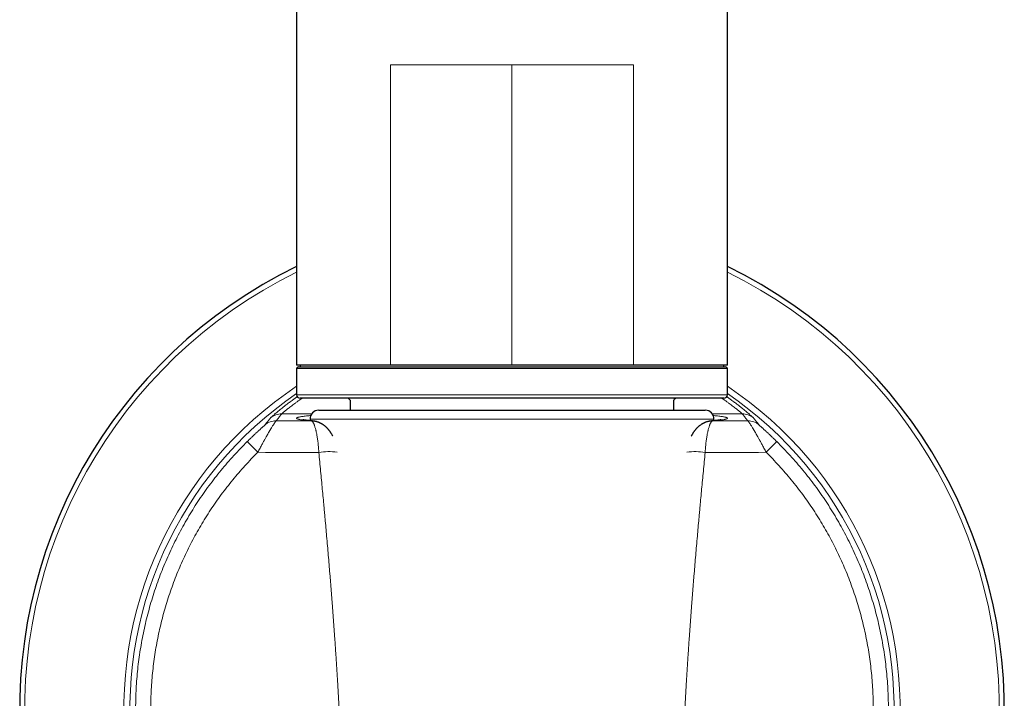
# Model space of a CAD drawing. Header units: millimetres. Extents: x 8 to 869, y 12 to 812.
# Tile 38 of 230: x 380 to 437, y 592 to 631. Entities that reach past the tile are written whole.
import ezdxf

# ---------------------------------------------------------------- set-up
doc = ezdxf.new("R2010")
doc.units = ezdxf.units.MM

msp = doc.modelspace()

# ---------------------------------------------------------------- linework, layer by layer
at = {"color": 7, "linetype": 'Continuous', "lineweight": 30}
for p, q in [((395.986, 675.913), (395.986, 610.913)), ((420.786, 610.913), (420.786, 675.913)), ((401.386, 610.913), (395.986, 610.913)), ((395.986, 610.713), (395.986, 609.213)), ((396.086, 610.813), (420.686, 610.813)), ((396.186, 610.913), (396.186, 610.813)), ((408.386, 610.913), (401.386, 610.913)), ((415.386, 610.913), (408.386, 610.913)), ((420.786, 610.913), (415.386, 610.913)), ((420.586, 610.813), (420.586, 610.913)), ((420.786, 609.213), (420.786, 610.713)), ((420.586, 609.013), (396.186, 609.013)), ((399.071, 608.891), (399.071, 608.317)), ((417.702, 608.317), (417.702, 608.891)), ((397.258, 608.317), (418.673, 608.317)), ((418.673, 608.317), (419.514, 608.317)), ((396.759, 607.795), (396.763, 607.711)), ((420.01, 607.711), (420.014, 607.795))]:
    msp.add_line(p, q, dxfattribs=at)
at = {"color": 252, "linetype": 'Continuous', "lineweight": 0}
for p, q in [((401.386, 628.213), (401.386, 610.913)), ((408.386, 628.213), (408.386, 610.913)), ((415.386, 628.213), (415.386, 610.913)), ((420.786, 610.713), (395.986, 610.713)), ((395.986, 609.213), (420.786, 609.213)), ((396.854, 608.111), (395.129, 608.111)), ((420.014, 607.795), (396.759, 607.795)), ((419.918, 608.111), (421.643, 608.111)), ((393.753, 605.893), (393.141, 606.511)), ((423.019, 605.893), (423.631, 606.511))]:
    msp.add_line(p, q, dxfattribs=at)
at = {"color": 252, "linetype": 'Continuous', "lineweight": 0, "flags": 128}
for points in [[(394.807, 607.704), (395.062, 607.703), (395.316, 607.703), (395.571, 607.702), (395.825, 607.701), (396.08, 607.7), (396.334, 607.7), (396.589, 607.699), (396.844, 607.698)], [(396.931, 607.695), (396.906, 607.697), (396.844, 607.698)], [(419.842, 607.695), (419.867, 607.697), (419.929, 607.698)], [(421.965, 607.704), (421.711, 607.703), (421.456, 607.703), (421.202, 607.702), (420.947, 607.701), (420.693, 607.7), (420.438, 607.7), (420.184, 607.699), (419.929, 607.698)], [(397.263, 605.883), (396.824, 605.884), (396.385, 605.885), (395.946, 605.886), (395.507, 605.887), (395.068, 605.889), (394.63, 605.89), (394.191, 605.891), (393.753, 605.893)], [(419.51, 605.883), (419.949, 605.884), (420.388, 605.885), (420.827, 605.886), (421.265, 605.887), (421.704, 605.889), (422.143, 605.89), (422.581, 605.891), (423.019, 605.893)]]:
    msp.add_lwpolyline(points, dxfattribs=at)
at = {"color": 7, "linetype": 'Continuous', "lineweight": 30}
for centre, radius, start, end in [((408.386, 591.111), 28.344, 115.9433, 254.6565), ((408.386, 591.111), 28.344, 285.3435, 64.0567), ((396.086, 610.713), 0.1, 90, 180), ((420.686, 610.713), 0.1, 0, 90), ((396.186, 609.213), 0.2, 180, 270), ((398.886, 608.813), 0.2, 22.7057, 90), ((417.886, 608.813), 0.2, 90, 157.2943), ((420.586, 609.213), 0.2, 270, 0), ((397.258, 607.817), 0.5, 90, 182.4813), ((419.514, 607.817), 0.5, 357.5187, 90)]:
    msp.add_arc(centre, radius, start, end, dxfattribs=at)
at = {"color": 252, "linetype": 'Continuous', "lineweight": 0}
for centre, radius, start, end in [((408.386, 591.111), 28.054, 116.2323, 254.4936), ((408.386, 591.111), 28.054, 285.5064, 63.7677), ((408.386, 591.111), 22.344, 123.7074, 250.3875), ((408.386, 591.111), 22.344, 289.6125, 56.2926), ((408.386, 591.111), 21.996, 124.3152, 250.0637), ((408.386, 591.111), 21.996, 289.9363, 55.6848), ((394.806, 606.705), 0.999, 89.9393, 131.0232), ((395.128, 607.112), 0.999, 89.9368, 129.6153), ((421.644, 607.112), 0.999, 50.3847, 90.0632), ((421.966, 606.705), 0.999, 48.9768, 90.0607), ((397.845, 602.492), 3.441, 82.0861, 99.7524), ((418.927, 602.492), 3.441, 80.2476, 97.9139)]:
    msp.add_arc(centre, radius, start, end, dxfattribs=at)
for points, knots in [([(408.386, 628.213), (408.116, 628.213), (407.575, 628.213), (406.767, 628.213), (405.965, 628.213), (405.175, 628.213), (404.398, 628.213), (403.624, 628.213), (402.858, 628.213), (402.103, 628.213), (401.625, 628.213), (401.386, 628.213)], [0, 0, 0, 0, 0.109112, 0.218223, 0.327335, 0.436447, 0.545558, 0.65467, 0.76978, 0.88489, 1, 1, 1, 1]), ([(415.386, 628.213), (415.147, 628.213), (414.67, 628.213), (413.915, 628.213), (413.149, 628.213), (412.375, 628.213), (411.598, 628.213), (410.807, 628.213), (410.006, 628.213), (409.198, 628.213), (408.657, 628.213), (408.386, 628.213)], [0, 0, 0, 0, 0.11511, 0.23022, 0.34533, 0.454442, 0.563553, 0.672665, 0.781777, 0.890888, 1, 1, 1, 1]), ([(394.491, 607.882), (394.496, 607.887), (394.506, 607.898), (394.534, 607.925), (394.572, 607.961), (394.622, 608.006), (394.683, 608.059), (394.755, 608.121), (394.837, 608.191), (394.929, 608.268), (395.031, 608.351), (395.143, 608.44), (395.25, 608.525), (395.348, 608.601), (395.435, 608.668), (395.526, 608.737), (395.621, 608.808), (395.739, 608.895), (395.871, 608.991), (395.977, 609.066), (396.024, 609.099)], [0, 0, 0, 0, 0.0635994, 0.1270049, 0.1903094, 0.2536058, 0.3169877, 0.3805479, 0.4443788, 0.5063305, 0.5682091, 0.6300976, 0.6920791, 0.731125, 0.7702608, 0.8095068, 0.8488832, 0.8884098, 0.9493714, 1, 1, 1, 1]), ([(396.311, 609.013), (396.308, 609.011), (396.251, 608.973), (396.15, 608.902), (396.009, 608.802), (395.879, 608.708), (395.759, 608.619), (395.649, 608.536), (395.549, 608.459), (395.459, 608.389), (395.38, 608.327), (395.312, 608.271), (395.254, 608.223), (395.207, 608.183), (395.17, 608.151), (395.143, 608.126), (395.134, 608.116), (395.129, 608.111)], [0, 0, 0, 0, 0.004212, 0.075176, 0.14606, 0.216935, 0.28787, 0.358934, 0.430197, 0.501727, 0.572798, 0.643797, 0.714788, 0.785838, 0.857013, 0.928379, 1, 1, 1, 1]), ([(420.461, 609.013), (420.465, 609.011), (420.521, 608.973), (420.622, 608.902), (420.763, 608.802), (420.893, 608.708), (421.014, 608.619), (421.124, 608.536), (421.224, 608.459), (421.313, 608.389), (421.392, 608.327), (421.46, 608.271), (421.518, 608.223), (421.566, 608.183), (421.603, 608.151), (421.63, 608.126), (421.639, 608.116), (421.643, 608.111)], [0, 0, 0, 0, 0.004212, 0.075176, 0.14606, 0.216935, 0.28787, 0.358934, 0.430197, 0.501727, 0.572798, 0.643797, 0.714788, 0.785838, 0.857013, 0.928379, 1, 1, 1, 1]), ([(422.281, 607.882), (422.276, 607.887), (422.267, 607.898), (422.239, 607.925), (422.2, 607.961), (422.151, 608.006), (422.09, 608.059), (422.018, 608.121), (421.935, 608.191), (421.843, 608.268), (421.742, 608.351), (421.63, 608.44), (421.523, 608.525), (421.424, 608.601), (421.338, 608.668), (421.247, 608.737), (421.151, 608.808), (421.034, 608.895), (420.901, 608.991), (420.796, 609.066), (420.748, 609.099)], [0, 0, 0, 0, 0.063603, 0.127012, 0.19032, 0.25362, 0.317005, 0.380569, 0.444403, 0.506358, 0.56824, 0.630132, 0.692117, 0.731165, 0.770303, 0.809551, 0.84893, 0.888459, 0.949423, 1, 1, 1, 1]), ([(394.807, 607.704), (394.804, 607.702), (394.798, 607.697), (394.782, 607.678), (394.765, 607.656), (394.75, 607.634), (394.739, 607.618), (394.726, 607.6), (394.713, 607.58), (394.699, 607.559), (394.684, 607.536), (394.661, 607.5), (394.628, 607.45), (394.584, 607.379), (394.546, 607.318), (394.517, 607.27), (394.499, 607.24), (394.48, 607.208), (394.461, 607.176), (394.441, 607.143), (394.42, 607.108), (394.39, 607.056), (394.348, 606.985), (394.293, 606.889), (394.241, 606.798), (394.193, 606.713), (394.161, 606.656), (394.139, 606.616), (394.127, 606.595), (394.116, 606.574), (394.104, 606.552), (394.092, 606.53), (394.07, 606.49), (394.036, 606.428), (393.988, 606.34), (393.936, 606.243), (393.879, 606.135), (393.817, 606.017), (393.775, 605.935), (393.753, 605.893)], [0, 0, 0, 0, 0.044121, 0.088536, 0.133312, 0.152632, 0.172036, 0.191528, 0.211113, 0.230797, 0.250583, 0.270478, 0.315078, 0.360995, 0.408273, 0.42451, 0.440908, 0.457467, 0.47419, 0.491078, 0.508132, 0.525353, 0.566062, 0.608767, 0.653482, 0.684104, 0.715608, 0.724007, 0.732466, 0.740985, 0.749566, 0.758208, 0.766911, 0.797529, 0.831438, 0.868639, 0.909132, 0.952919, 1, 1, 1, 1]), ([(394.15, 607.459), (394.169, 607.483), (394.207, 607.53), (394.263, 607.602), (394.32, 607.672), (394.377, 607.743), (394.434, 607.812), (394.472, 607.859), (394.491, 607.882)], [0, 0, 0, 0, 0.169577, 0.337989, 0.505238, 0.671323, 0.836243, 1, 1, 1, 1]), ([(395.129, 608.111), (395.107, 608.084), (395.064, 608.03), (394.999, 607.949), (394.934, 607.868), (394.87, 607.786), (394.828, 607.731), (394.807, 607.704)], [0, 0, 0, 0, 0.198084, 0.397125, 0.597125, 0.798084, 1, 1, 1, 1]), ([(396.844, 607.698), (396.79, 607.703), (396.684, 607.713), (396.544, 607.728), (396.419, 607.742), (396.309, 607.757), (396.214, 607.773), (396.135, 607.788), (396.072, 607.803), (396.024, 607.819), (395.992, 607.834), (395.976, 607.85), (395.976, 607.865), (395.992, 607.881), (396.024, 607.896), (396.072, 607.912), (396.135, 607.927), (396.214, 607.942), (396.308, 607.957), (396.418, 607.972), (396.543, 607.987), (396.67, 608), (396.762, 608.009), (396.8, 608.012)], [0, 0, 0, 0, 0.048421, 0.096686, 0.144856, 0.192992, 0.241158, 0.289415, 0.337824, 0.386194, 0.434415, 0.482547, 0.530653, 0.578795, 0.627034, 0.675434, 0.723772, 0.77196, 0.820059, 0.868132, 0.91624, 0.964446, 1, 1, 1, 1]), ([(397.263, 605.883), (397.261, 605.912), (397.258, 605.971), (397.253, 606.06), (397.247, 606.148), (397.239, 606.237), (397.231, 606.325), (397.222, 606.412), (397.212, 606.499), (397.2, 606.594), (397.186, 606.697), (397.168, 606.808), (397.151, 606.905), (397.135, 606.989), (397.124, 607.041), (397.116, 607.076), (397.112, 607.094), (397.108, 607.112), (397.104, 607.13), (397.1, 607.147), (397.091, 607.184), (397.076, 607.24), (397.055, 607.315), (397.035, 607.38), (397.016, 607.436), (397.003, 607.47), (396.994, 607.491), (396.99, 607.501), (396.986, 607.511), (396.982, 607.521), (396.977, 607.531), (396.973, 607.54), (396.963, 607.561), (396.948, 607.591), (396.929, 607.623), (396.912, 607.647), (396.897, 607.665), (396.884, 607.677), (396.873, 607.685), (396.865, 607.69), (396.858, 607.694), (396.852, 607.696), (396.847, 607.697), (396.845, 607.698), (396.844, 607.698)], [0, 0, 0, 0, 0.0301742, 0.0606448, 0.0914167, 0.1224948, 0.1538837, 0.185588, 0.217612, 0.2499599, 0.29339, 0.3384365, 0.3851073, 0.4168067, 0.4492187, 0.4578263, 0.4664829, 0.4751885, 0.4839433, 0.4927471, 0.5016001, 0.5397553, 0.5818424, 0.6278623, 0.6603934, 0.6946383, 0.7025622, 0.7105725, 0.7186692, 0.7268523, 0.7351217, 0.7434776, 0.7519198, 0.7928577, 0.8302108, 0.8639792, 0.894163, 0.9207626, 0.9401912, 0.9571307, 0.9715813, 0.983543, 0.9930159, 1, 1, 1, 1]), ([(419.51, 605.883), (419.511, 605.912), (419.514, 605.971), (419.52, 606.06), (419.526, 606.148), (419.533, 606.237), (419.541, 606.325), (419.55, 606.412), (419.56, 606.499), (419.572, 606.594), (419.587, 606.697), (419.605, 606.808), (419.622, 606.905), (419.638, 606.989), (419.649, 607.041), (419.656, 607.076), (419.66, 607.094), (419.665, 607.112), (419.669, 607.13), (419.673, 607.147), (419.682, 607.184), (419.696, 607.24), (419.717, 607.315), (419.738, 607.38), (419.757, 607.436), (419.77, 607.47), (419.778, 607.491), (419.783, 607.501), (419.787, 607.511), (419.791, 607.521), (419.795, 607.531), (419.8, 607.54), (419.81, 607.561), (419.824, 607.591), (419.844, 607.623), (419.861, 607.647), (419.876, 607.665), (419.889, 607.677), (419.899, 607.685), (419.908, 607.69), (419.915, 607.694), (419.921, 607.696), (419.925, 607.697), (419.928, 607.698), (419.929, 607.698)], [0, 0, 0, 0, 0.030174, 0.060645, 0.091417, 0.122495, 0.153884, 0.185588, 0.217612, 0.24996, 0.29339, 0.338436, 0.385107, 0.416807, 0.449219, 0.457826, 0.466483, 0.475189, 0.483943, 0.492747, 0.5016, 0.539755, 0.581842, 0.627862, 0.660393, 0.694638, 0.702562, 0.710572, 0.718669, 0.726852, 0.735122, 0.743478, 0.75192, 0.792858, 0.830211, 0.863979, 0.894163, 0.920763, 0.940191, 0.957131, 0.971581, 0.983543, 0.993016, 1, 1, 1, 1]), ([(419.929, 607.698), (419.982, 607.703), (420.088, 607.713), (420.228, 607.728), (420.354, 607.742), (420.464, 607.757), (420.558, 607.773), (420.637, 607.788), (420.701, 607.803), (420.748, 607.819), (420.78, 607.834), (420.796, 607.85), (420.796, 607.865), (420.78, 607.881), (420.748, 607.896), (420.701, 607.912), (420.637, 607.927), (420.559, 607.942), (420.464, 607.957), (420.355, 607.972), (420.229, 607.987), (420.103, 608), (420.012, 608.009), (419.973, 608.012)], [0, 0, 0, 0, 0.048437, 0.096717, 0.144902, 0.193054, 0.241235, 0.289508, 0.337933, 0.386319, 0.434555, 0.482702, 0.530824, 0.578981, 0.627237, 0.675652, 0.724005, 0.772209, 0.820324, 0.868412, 0.916536, 0.964757, 1, 1, 1, 1]), ([(421.643, 608.111), (421.665, 608.084), (421.709, 608.03), (421.774, 607.949), (421.838, 607.868), (421.902, 607.786), (421.944, 607.731), (421.965, 607.704)], [0, 0, 0, 0, 0.198084, 0.397125, 0.597125, 0.798084, 1, 1, 1, 1]), ([(421.965, 607.704), (421.968, 607.702), (421.975, 607.697), (421.99, 607.678), (422.007, 607.656), (422.022, 607.634), (422.034, 607.618), (422.046, 607.6), (422.06, 607.58), (422.074, 607.559), (422.089, 607.536), (422.112, 607.5), (422.144, 607.45), (422.188, 607.379), (422.226, 607.318), (422.255, 607.27), (422.274, 607.24), (422.292, 607.208), (422.312, 607.176), (422.332, 607.143), (422.352, 607.108), (422.383, 607.056), (422.424, 606.985), (422.48, 606.889), (422.532, 606.798), (422.579, 606.713), (422.611, 606.656), (422.634, 606.616), (422.645, 606.595), (422.657, 606.574), (422.669, 606.552), (422.681, 606.53), (422.703, 606.49), (422.737, 606.428), (422.784, 606.34), (422.837, 606.243), (422.894, 606.135), (422.955, 606.017), (422.997, 605.935), (423.019, 605.893)], [0, 0, 0, 0, 0.044121, 0.088536, 0.133312, 0.152632, 0.172036, 0.191528, 0.211113, 0.230797, 0.250583, 0.270478, 0.315078, 0.360995, 0.408273, 0.42451, 0.440908, 0.457467, 0.47419, 0.491078, 0.508132, 0.525353, 0.566062, 0.608767, 0.653482, 0.684104, 0.715608, 0.724007, 0.732466, 0.740985, 0.749566, 0.758208, 0.766911, 0.797529, 0.831438, 0.868639, 0.909132, 0.952919, 1, 1, 1, 1]), ([(422.622, 607.459), (422.603, 607.483), (422.566, 607.53), (422.509, 607.602), (422.453, 607.672), (422.396, 607.743), (422.339, 607.812), (422.3, 607.859), (422.281, 607.882)], [0, 0, 0, 0, 0.169577, 0.337989, 0.505238, 0.671323, 0.836243, 1, 1, 1, 1]), ([(393.141, 606.511), (393.164, 606.533), (393.208, 606.578), (393.275, 606.643), (393.342, 606.708), (393.408, 606.771), (393.47, 606.831), (393.53, 606.887), (393.585, 606.939), (393.638, 606.989), (393.69, 607.037), (393.74, 607.084), (393.798, 607.138), (393.863, 607.197), (393.923, 607.252), (393.971, 607.295), (394.007, 607.328), (394.041, 607.358), (394.072, 607.386), (394.098, 607.41), (394.119, 607.429), (394.136, 607.444), (394.147, 607.455), (394.149, 607.457), (394.15, 607.459)], [0, 0, 0, 0, 0.052907, 0.105247, 0.157123, 0.208638, 0.2599, 0.304911, 0.348961, 0.392135, 0.434521, 0.476213, 0.517309, 0.583469, 0.646299, 0.686645, 0.725985, 0.764537, 0.804682, 0.844112, 0.883189, 0.92283, 0.961611, 1, 1, 1, 1]), ([(423.631, 606.511), (423.609, 606.533), (423.564, 606.578), (423.497, 606.643), (423.431, 606.708), (423.365, 606.771), (423.302, 606.831), (423.243, 606.887), (423.188, 606.939), (423.134, 606.989), (423.082, 607.037), (423.032, 607.084), (422.974, 607.138), (422.91, 607.197), (422.849, 607.252), (422.802, 607.295), (422.765, 607.328), (422.731, 607.358), (422.701, 607.386), (422.675, 607.41), (422.653, 607.429), (422.637, 607.444), (422.626, 607.455), (422.623, 607.457), (422.622, 607.459)], [0, 0, 0, 0, 0.0529066, 0.1052469, 0.1571225, 0.208638, 0.2598999, 0.3049109, 0.3489614, 0.3921351, 0.4345209, 0.4762128, 0.5173093, 0.5834686, 0.6462991, 0.6866453, 0.725985, 0.7645367, 0.8046824, 0.8441117, 0.8831893, 0.9228301, 0.9616109, 1, 1, 1, 1]), ([(398.486, 590.114), (398.475, 590.344), (398.451, 590.806), (398.414, 591.497), (398.375, 592.189), (398.341, 592.754), (398.314, 593.191), (398.295, 593.5), (398.275, 593.809), (398.255, 594.12), (398.234, 594.432), (398.213, 594.741), (398.187, 595.121), (398.155, 595.573), (398.117, 596.105), (398.077, 596.643), (398.044, 597.088), (398.017, 597.436), (397.997, 597.687), (397.977, 597.94), (397.957, 598.194), (397.937, 598.442), (397.918, 598.682), (397.891, 599.01), (397.855, 599.436), (397.81, 599.967), (397.764, 600.51), (397.717, 601.042), (397.671, 601.562), (397.637, 601.942), (397.614, 602.194), (397.603, 602.315), (397.592, 602.432), (397.581, 602.55), (397.57, 602.668), (397.548, 602.91), (397.513, 603.278), (397.466, 603.778), (397.418, 604.289), (397.367, 604.81), (397.316, 605.343), (397.28, 605.702), (397.263, 605.883)], [0, 0, 0, 0, 0.043752, 0.087488, 0.131113, 0.175004, 0.194571, 0.214075, 0.233636, 0.25328, 0.273034, 0.292923, 0.31196, 0.345161, 0.378767, 0.412858, 0.447501, 0.463251, 0.47913, 0.495142, 0.511291, 0.527582, 0.542345, 0.55691, 0.589866, 0.623555, 0.657998, 0.693215, 0.724858, 0.757121, 0.765546, 0.772926, 0.780348, 0.787812, 0.795319, 0.802868, 0.833941, 0.865721, 0.898212, 0.931421, 0.965349, 1, 1, 1, 1]), ([(418.286, 590.114), (418.298, 590.344), (418.321, 590.806), (418.359, 591.497), (418.398, 592.189), (418.432, 592.754), (418.459, 593.191), (418.478, 593.5), (418.498, 593.809), (418.518, 594.12), (418.539, 594.432), (418.56, 594.741), (418.586, 595.121), (418.617, 595.573), (418.655, 596.105), (418.695, 596.643), (418.729, 597.088), (418.756, 597.436), (418.775, 597.687), (418.795, 597.94), (418.815, 598.194), (418.835, 598.442), (418.855, 598.682), (418.882, 599.01), (418.917, 599.436), (418.962, 599.967), (419.009, 600.51), (419.055, 601.042), (419.102, 601.562), (419.136, 601.942), (419.159, 602.194), (419.17, 602.315), (419.18, 602.432), (419.191, 602.55), (419.202, 602.668), (419.225, 602.91), (419.259, 603.278), (419.306, 603.778), (419.355, 604.289), (419.405, 604.81), (419.457, 605.343), (419.492, 605.702), (419.51, 605.883)], [0, 0, 0, 0, 0.043752, 0.087488, 0.131113, 0.175004, 0.194571, 0.214075, 0.233636, 0.25328, 0.273034, 0.292923, 0.31196, 0.345161, 0.378767, 0.412858, 0.447501, 0.463251, 0.47913, 0.495142, 0.511291, 0.527582, 0.542345, 0.55691, 0.589866, 0.623555, 0.657998, 0.693215, 0.724858, 0.757121, 0.765546, 0.772926, 0.780348, 0.787812, 0.795319, 0.802868, 0.833941, 0.865721, 0.898212, 0.931421, 0.965349, 1, 1, 1, 1])]:
    msp.add_open_spline(points, degree=3, knots=knots, dxfattribs=at)
at = {"color": 7, "linetype": 'Continuous', "lineweight": 30}
for points, knots in [([(396.931, 607.695), (396.91, 607.697), (396.87, 607.701), (396.815, 607.706), (396.766, 607.711), (396.724, 607.715), (396.686, 607.719), (396.654, 607.722), (396.627, 607.726), (396.604, 607.728), (396.584, 607.731), (396.568, 607.733), (396.553, 607.734), (396.54, 607.736), (396.526, 607.738), (396.512, 607.74), (396.499, 607.742), (396.479, 607.744), (396.456, 607.748), (396.43, 607.752), (396.408, 607.755), (396.392, 607.758), (396.381, 607.76), (396.373, 607.761), (396.365, 607.763), (396.358, 607.764), (396.352, 607.765), (396.346, 607.767), (396.341, 607.768), (396.341, 607.768), (396.341, 607.768)], [0, 0, 0, 0, 0.062594, 0.120692, 0.1743, 0.223424, 0.268067, 0.307555, 0.342728, 0.37359, 0.400143, 0.4228, 0.442576, 0.462937, 0.484004, 0.505773, 0.528246, 0.551421, 0.604569, 0.655718, 0.704343, 0.751492, 0.775839, 0.799944, 0.824696, 0.853828, 0.887749, 0.926448, 0.967533, 1, 1, 1, 1]), ([(420.432, 607.768), (420.432, 607.768), (420.432, 607.768), (420.43, 607.768), (420.427, 607.767), (420.422, 607.766), (420.416, 607.764), (420.41, 607.763), (420.404, 607.762), (420.391, 607.76), (420.372, 607.756), (420.345, 607.752), (420.318, 607.748), (420.287, 607.743), (420.254, 607.739), (420.227, 607.735), (420.208, 607.733), (420.196, 607.732), (420.182, 607.73), (420.166, 607.728), (420.145, 607.726), (420.119, 607.723), (420.087, 607.719), (420.049, 607.715), (420.006, 607.711), (419.958, 607.706), (419.903, 607.701), (419.863, 607.697), (419.842, 607.695)], [0, 0, 0, 0, 0.003703, 0.037584, 0.073634, 0.107025, 0.136922, 0.163319, 0.186209, 0.206764, 0.288929, 0.3396, 0.39299, 0.448626, 0.505123, 0.557243, 0.572719, 0.589304, 0.608643, 0.630738, 0.655592, 0.691296, 0.731493, 0.776185, 0.825377, 0.879074, 0.93728, 1, 1, 1, 1]), ([(398.063, 606.83), (398.062, 606.831), (398.055, 606.846), (398.036, 606.881), (398.012, 606.926), (397.989, 606.964), (397.971, 606.994), (397.953, 607.022), (397.933, 607.053), (397.91, 607.087), (397.884, 607.123), (397.856, 607.16), (397.828, 607.194), (397.801, 607.227), (397.774, 607.258), (397.745, 607.289), (397.713, 607.321), (397.679, 607.353), (397.645, 607.384), (397.609, 607.414), (397.573, 607.442), (397.535, 607.47), (397.5, 607.494), (397.47, 607.513), (397.443, 607.529), (397.416, 607.545), (397.384, 607.562), (397.349, 607.579), (397.317, 607.594), (397.29, 607.606), (397.266, 607.616), (397.235, 607.627), (397.197, 607.641), (397.149, 607.655), (397.101, 607.668), (397.054, 607.678), (397.011, 607.685), (396.968, 607.691), (396.944, 607.694), (396.931, 607.695)], [0, 0, 0, 0, 0.000749, 0.034883, 0.077434, 0.104344, 0.12512, 0.147436, 0.173065, 0.201379, 0.231813, 0.263, 0.296357, 0.323554, 0.351265, 0.380321, 0.411028, 0.442859, 0.475348, 0.50593, 0.537254, 0.568905, 0.59894, 0.623048, 0.641396, 0.660882, 0.685014, 0.712745, 0.736883, 0.75606, 0.771997, 0.791133, 0.81838, 0.849218, 0.882353, 0.908444, 0.935783, 0.965899, 1, 1, 1, 1]), ([(419.842, 607.695), (419.829, 607.694), (419.804, 607.691), (419.762, 607.685), (419.713, 607.677), (419.658, 607.665), (419.602, 607.649), (419.554, 607.634), (419.515, 607.619), (419.485, 607.607), (419.456, 607.594), (419.423, 607.579), (419.389, 607.562), (419.357, 607.545), (419.327, 607.528), (419.294, 607.507), (419.253, 607.481), (419.207, 607.447), (419.16, 607.411), (419.117, 607.374), (419.079, 607.339), (419.046, 607.307), (419.018, 607.278), (418.992, 607.25), (418.967, 607.222), (418.942, 607.192), (418.913, 607.156), (418.882, 607.114), (418.851, 607.071), (418.825, 607.031), (418.804, 606.998), (418.788, 606.972), (418.773, 606.947), (418.756, 606.917), (418.738, 606.885), (418.723, 606.855), (418.714, 606.838), (418.71, 606.83)], [0, 0, 0, 0, 0.034098, 0.064211, 0.091548, 0.129237, 0.164397, 0.19658, 0.223014, 0.24381, 0.262982, 0.287124, 0.31488, 0.33904, 0.358546, 0.382863, 0.416714, 0.456943, 0.496811, 0.535489, 0.573055, 0.601886, 0.629457, 0.655689, 0.680854, 0.706032, 0.736905, 0.775811, 0.812784, 0.846158, 0.874545, 0.890418, 0.909669, 0.933232, 0.960203, 0.983685, 1, 1, 1, 1])]:
    msp.add_open_spline(points, degree=3, knots=knots, dxfattribs=at)
at = {"color": 252, "linetype": 'Continuous', "lineweight": 0}
for points in [[(394.29, 574.653), (394.149, 574.775), (393.868, 575.02), (393.458, 575.401), (393.057, 575.792), (392.666, 576.193), (392.286, 576.604), (391.917, 577.024), (391.559, 577.454), (391.212, 577.893), (390.876, 578.341), (390.552, 578.798), (390.24, 579.263), (389.94, 579.735), (389.652, 580.215), (389.377, 580.703), (389.115, 581.197), (388.865, 581.698), (388.629, 582.205), (388.405, 582.719), (388.195, 583.237), (387.999, 583.762), (387.816, 584.29), (387.646, 584.824), (387.491, 585.362), (387.349, 585.903), (387.222, 586.448), (387.108, 586.996), (387.009, 587.547), (386.924, 588.101), (386.854, 588.656), (386.798, 589.213), (386.756, 589.771), (386.728, 590.33), (386.715, 590.89), (386.717, 591.449), (386.733, 592.009), (386.763, 592.568), (386.808, 593.126), (386.867, 593.682), (386.941, 594.237), (387.029, 594.79), (387.131, 595.34), (387.247, 595.888), (387.378, 596.432), (387.522, 596.973), (387.68, 597.51), (387.852, 598.042), (388.038, 598.57), (388.238, 599.093), (388.451, 599.611), (388.677, 600.123), (388.916, 600.629), (389.168, 601.129), (389.434, 601.622), (389.711, 602.108), (390.001, 602.586), (390.304, 603.057), (390.618, 603.52), (390.945, 603.975), (391.283, 604.421), (391.632, 604.858), (391.993, 605.286), (392.365, 605.705), (392.746, 606.114), (393.009, 606.379), (393.141, 606.511)], [(422.482, 574.653), (422.623, 574.775), (422.905, 575.02), (423.315, 575.401), (423.716, 575.792), (424.106, 576.193), (424.486, 576.604), (424.856, 577.024), (425.214, 577.454), (425.561, 577.893), (425.897, 578.341), (426.22, 578.798), (426.533, 579.263), (426.832, 579.735), (427.12, 580.215), (427.395, 580.703), (427.658, 581.197), (427.907, 581.698), (428.144, 582.205), (428.367, 582.719), (428.577, 583.237), (428.774, 583.762), (428.957, 584.29), (429.126, 584.824), (429.282, 585.362), (429.423, 585.903), (429.551, 586.448), (429.664, 586.996), (429.763, 587.547), (429.848, 588.101), (429.919, 588.656), (429.975, 589.213), (430.017, 589.771), (430.044, 590.33), (430.057, 590.89), (430.056, 591.449), (430.04, 592.009), (430.009, 592.568), (429.964, 593.126), (429.905, 593.682), (429.832, 594.237), (429.744, 594.79), (429.642, 595.34), (429.525, 595.888), (429.395, 596.432), (429.251, 596.973), (429.092, 597.51), (428.92, 598.042), (428.734, 598.57), (428.535, 599.093), (428.322, 599.611), (428.096, 600.123), (427.856, 600.629), (427.604, 601.129), (427.339, 601.622), (427.061, 602.108), (426.771, 602.586), (426.469, 603.057), (426.154, 603.52), (425.828, 603.975), (425.49, 604.421), (425.14, 604.858), (424.78, 605.286), (424.408, 605.705), (424.026, 606.114), (423.763, 606.379), (423.631, 606.511)], [(393.753, 605.893), (393.627, 605.766), (393.374, 605.512), (393.008, 605.119), (392.651, 604.717), (392.305, 604.306), (391.97, 603.887), (391.645, 603.458), (391.332, 603.022), (391.03, 602.578), (390.74, 602.125), (390.461, 601.666), (390.194, 601.2), (389.94, 600.726), (389.698, 600.247), (389.468, 599.761), (389.251, 599.27), (389.047, 598.773), (388.855, 598.271), (388.677, 597.764), (388.512, 597.253), (388.36, 596.737), (388.221, 596.218), (388.096, 595.696), (387.984, 595.17), (387.886, 594.642), (387.802, 594.112), (387.731, 593.579), (387.674, 593.045), (387.631, 592.509), (387.602, 591.973), (387.587, 591.436), (387.585, 590.898), (387.598, 590.361), (387.624, 589.825), (387.664, 589.289), (387.718, 588.754), (387.786, 588.221), (387.867, 587.69), (387.963, 587.162), (388.071, 586.635), (388.194, 586.112), (388.33, 585.593), (388.479, 585.076), (388.641, 584.564), (388.817, 584.057), (389.006, 583.554), (389.207, 583.056), (389.422, 582.563), (389.649, 582.076), (389.888, 581.595), (390.14, 581.121), (390.405, 580.653), (390.681, 580.192), (390.968, 579.738), (391.268, 579.292), (391.579, 578.854), (391.901, 578.424), (392.234, 578.003), (392.578, 577.59), (392.933, 577.186), (393.297, 576.792), (393.672, 576.407), (394.057, 576.032), (394.451, 575.666), (394.721, 575.431), (394.856, 575.314)], [(423.019, 605.893), (423.146, 605.766), (423.398, 605.512), (423.765, 605.119), (424.121, 604.717), (424.468, 604.306), (424.803, 603.887), (425.127, 603.458), (425.441, 603.022), (425.743, 602.578), (426.033, 602.125), (426.312, 601.666), (426.578, 601.2), (426.833, 600.726), (427.075, 600.247), (427.304, 599.761), (427.522, 599.27), (427.726, 598.773), (427.917, 598.271), (428.096, 597.764), (428.261, 597.253), (428.413, 596.737), (428.551, 596.218), (428.677, 595.696), (428.788, 595.17), (428.886, 594.642), (428.971, 594.112), (429.041, 593.579), (429.098, 593.045), (429.141, 592.509), (429.17, 591.973), (429.186, 591.436), (429.187, 590.898), (429.175, 590.361), (429.148, 589.825), (429.108, 589.289), (429.054, 588.754), (428.987, 588.221), (428.905, 587.69), (428.81, 587.162), (428.701, 586.635), (428.579, 586.112), (428.443, 585.593), (428.294, 585.076), (428.131, 584.564), (427.955, 584.057), (427.767, 583.554), (427.565, 583.056), (427.351, 582.563), (427.124, 582.076), (426.884, 581.595), (426.632, 581.121), (426.368, 580.653), (426.092, 580.192), (425.804, 579.738), (425.505, 579.292), (425.194, 578.854), (424.871, 578.424), (424.538, 578.003), (424.194, 577.59), (423.84, 577.186), (423.475, 576.792), (423.1, 576.407), (422.716, 576.032), (422.322, 575.666), (422.052, 575.431), (421.916, 575.314)]]:
    msp.add_open_spline(points, degree=3, dxfattribs=at)

doc.saveas('drawing.dxf')
